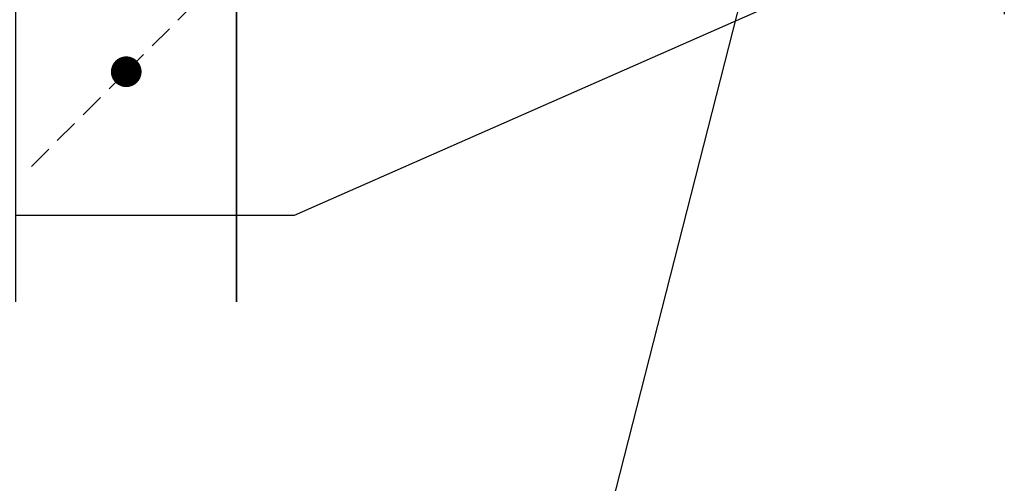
# Model space of a CAD drawing. Header units: millimetres. Extents: x -56303 to -45239, y -20463 to -4540.
# Tile 214 of 256: x -50837 to -50786, y -11674 to -11650. Entities that reach past the tile are written whole.
import ezdxf

# ---------------------------------------------------------------- set-up
doc = ezdxf.new("R2010")
doc.units = ezdxf.units.MM
doc.linetypes.add('DASHED', pattern=[19.05, 12.7, -6.35])
doc.layers.add('_HVAC_opis', color=3, linetype='Continuous')
doc.layers.add('FLUID-N1', color=7, linetype='Continuous')

# ---------------------------------------------------------------- blocks, each defined once
blk = doc.blocks.new('*U623')
at = {"color": 132, "linetype": 'Continuous', "lineweight": -2}
for p, q in [((-57.5, -345), (-57.5, 345)), ((57.5, 345), (57.5, -345))]:
    blk.add_line(p, q, dxfattribs=at)
at = {"color": 0, "linetype": 'ByBlock', "lineweight": -2}
for p, q in [((-57.5, 300), (57.5, 300)), ((57.5, -300), (-57.5, -300))]:
    blk.add_line(p, q, dxfattribs=at)
at = {"color": 7, "linetype": 'DASHED'}
for p, q in [((0, 225), (-53.03, 278.03)), ((0, 225), (53.03, 171.97)), ((0, 75), (53.03, 128.03)), ((0, 75), (-53.03, 21.97)), ((0, -75), (-53.03, -21.97)), ((0, -75), (53.03, -128.03)), ((0, -225), (53.03, -171.97)), ((0, -225), (-53.03, -278.03))]:
    blk.add_line(p, q, dxfattribs=at)
at = {"color": 7, "linetype": 'Continuous'}
for points in [[(-4, 225, 8, 8, 1), (4, 225, 8, 8, 1)], [(-4, 75, 8, 8, 1), (4, 75, 8, 8, 1)], [(-4, -75, 8, 8, 1), (4, -75, 8, 8, 1)], [(-4, -225, 8, 8, 1), (4, -225, 8, 8, 1)]]:
    blk.add_lwpolyline(points, format="xyseb", close=True, dxfattribs=at)
blk = doc.blocks.new('*U632')
at = {"color": 132, "linetype": 'Continuous', "lineweight": -2}
for p, q in [((200, 420), (200, -270)), ((-200, -270), (-200, 270))]:
    blk.add_line(p, q, dxfattribs=at)
at = {"color": 0, "linetype": 'ByBlock', "lineweight": -2}
for p, q in [((-170, 225), (170, 375)), ((170, 375), (200, 375)), ((-170, 225), (-200, 225)), ((-170, -225), (-200, -225)), ((-170, -225), (170, -225)), ((170, -225), (200, -225))]:
    blk.add_line(p, q, dxfattribs=at)

msp = doc.modelspace()

# ---------------------------------------------------------------- linework, layer by layer
at = {"layer": '_HVAC_opis', "color": 3}
msp.add_line((-50880.366, -11964.855), (-50794.444, -11628.149), dxfattribs=at)

# ---------------------------------------------------------------- block references
at = {"layer": 'FLUID-N1', "color": 132, "linetype": 'Continuous', "xscale": 0.1, "yscale": 0.1, "zscale": 0.1}
msp.add_blockref('*U623', (-50831.694, -11629.857), dxfattribs=at)
at = {"layer": 'FLUID-N1', "color": 132, "linetype": 'Continuous', "xscale": 0.1, "yscale": 0.1, "zscale": 0.1, "rotation": 180.0000000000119}
msp.add_blockref('*U632', (-50805.944, -11622.357), dxfattribs=at)

doc.saveas('drawing.dxf')
